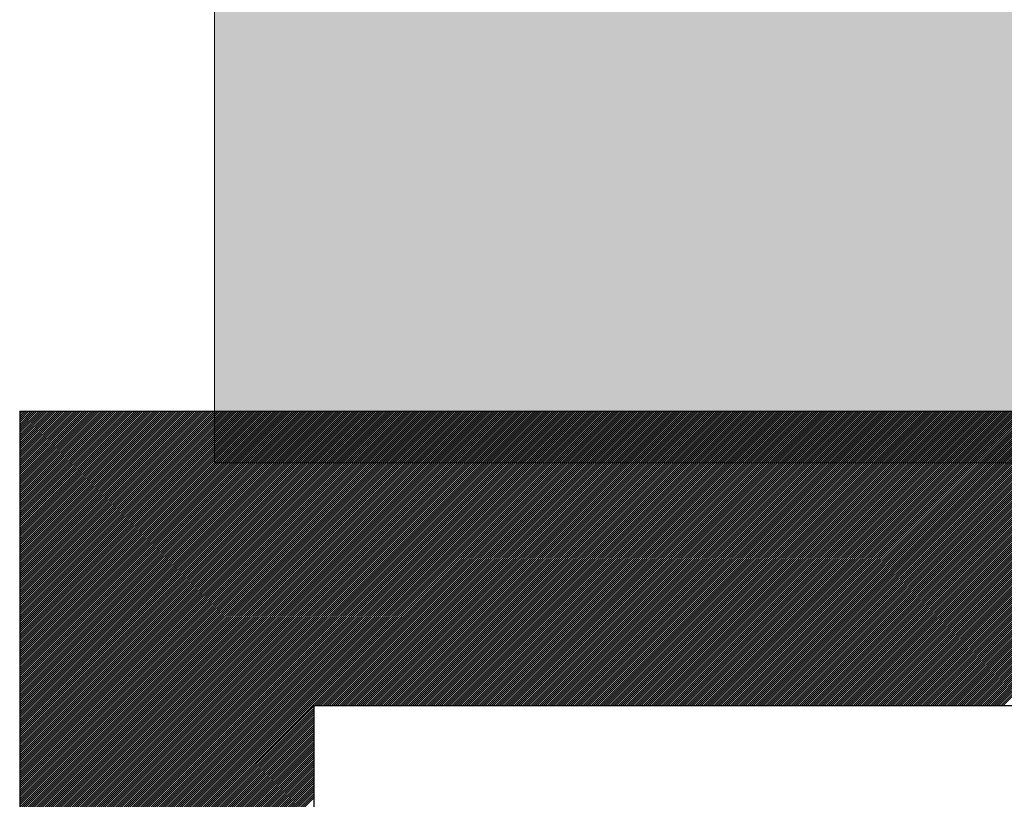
# Model space of a CAD drawing. Extents: x 3940905 to 4145695, y 925352 to 1109797.
# Tile 71 of 256: x 3948925 to 3949009, y 1098685 to 1098751. Entities that reach past the tile are written whole.
import ezdxf

# ---------------------------------------------------------------- set-up
doc = ezdxf.new("R2010")
doc.units = 0
doc.header["$LTSCALE"] = 750
doc.header["$MEASUREMENT"] = 0
doc.layers.get('0').update_dxf_attribs({"linetype": 'CONTINUOUS', "lineweight": 0})
doc.layers.add('CKD Equipments', color=252, linetype='CONTINUOUS', lineweight=0)
doc.layers.add('COLUMN', color=1, linetype='CONTINUOUS', lineweight=9)

# ---------------------------------------------------------------- blocks, each defined once
blk = doc.blocks.new('COLUMN')
at = {"layer": 'COLUMN'}
h = blk.add_hatch(color=1, dxfattribs=at)
h.dxf.hatch_style = 1
h.paths.add_polyline_path([(2683498.959, 965771.063), (2684447.959, 965771.063), (2684447.959, 965331.063), (2683498.959, 965331.063)])
h.paths.add_polyline_path([(2684237.959, 970191.063), (2683498.959, 970191.063), (2683498.959, 969191.063), (2684237.959, 969191.063)])
h.paths.add_polyline_path([(2687442.959, 969266.063), (2687037.959, 969266.063), (2687037.959, 970031.063), (2687442.959, 970031.063)])
h.paths.add_polyline_path([(2687107.959, 972041.447), (2687643.959, 972041.447), (2687643.959, 971756.063), (2687107.959, 971756.063)])
h.paths.add_polyline_path([(2683498.959, 973491.063), (2684407.959, 973491.063), (2684407.959, 973041.063), (2683498.959, 973041.063)])
h.paths.add_polyline_path([(2683648.959, 975761.063), (2683977.959, 975761.063), (2683977.959, 975211.063), (2683648.959, 975211.063)])
h.paths.add_polyline_path([(2686977.959, 975811.063), (2687727.959, 975811.063), (2687727.959, 975476.063), (2686977.959, 975476.063)])
h.paths.add_polyline_path([(2689868.959, 975851.063), (2689027.959, 975851.063), (2689027.959, 975556.063), (2689868.959, 975556.063)])
h.paths.add_polyline_path([(2686977.959, 973346.063), (2687643.959, 973346.063), (2687643.959, 973116.063), (2686977.959, 973116.063)])
h.paths.add_polyline_path([(2683823.959, 977646.063), (2684028.959, 977646.063), (2684028.959, 977211.063), (2683823.959, 977211.063)])
h.paths.add_polyline_path([(2683823.959, 979911.063), (2684103.959, 979911.063), (2684103.959, 980241.063), (2683823.959, 980241.063)])
h.paths.add_polyline_path([(2687803.959, 979891.063), (2688003.959, 979891.063), (2688003.959, 980241.063), (2687803.959, 980241.063)])
h.paths.add_polyline_path([(2691583.959, 979836.063), (2692013.959, 979836.063), (2692013.959, 980241.063), (2691583.959, 980241.063)])
h.paths.add_polyline_path([(2691695.959, 977346.063), (2692013.959, 977346.063), (2692013.959, 976786.063), (2691695.959, 976786.063)])
h.paths.add_polyline_path([(2687442.959, 965841.063), (2686812.959, 965841.063), (2686812.959, 965401.063), (2687442.959, 965401.063)])
h.paths.add_polyline_path([(2687467.959, 963421.063), (2686702.959, 963421.063), (2686702.959, 962976.063), (2687467.959, 962976.063)])
h.paths.add_polyline_path([(2684167.959, 963191.063), (2683398.959, 963191.063), (2683398.959, 962446.063), (2684167.959, 962446.063)])
h.paths.add_polyline_path([(2684447.959, 958916.063), (2683398.959, 958916.063), (2683398.959, 959356.063), (2684447.959, 959356.063)])
h.paths.add_polyline_path([(2684447.959, 957356.063), (2683413.959, 957356.063), (2683413.959, 956916.063), (2684447.959, 956916.063)])
h.paths.add_polyline_path([(2687457.959, 957436.063), (2686707.959, 957436.063), (2686707.959, 956996.063), (2687457.959, 956996.063)])
h.paths.add_polyline_path([(2687452.959, 959516.063), (2686692.959, 959516.063), (2686692.959, 959086.063), (2687452.959, 959086.063)])
h.paths.add_polyline_path([(2683413.959, 953326.063), (2684312.959, 953326.063), (2684312.959, 953776.063), (2683413.959, 953776.063)])
h.paths.add_polyline_path([(2683293.959, 952396.063), (2683767.959, 952396.063), (2683767.959, 951976.063), (2683293.959, 951976.063)])
h.paths.add_polyline_path([(2682463.959, 977841.063), (2681833.959, 977841.063), (2681833.959, 977051.063), (2682463.959, 977051.063)])
at = {"color": 2}
blk.add_lwpolyline([(2682463.959, 977841.063), (2681833.959, 977841.063), (2681833.959, 977051.063), (2682463.959, 977051.063)], close=True, dxfattribs=at)
at = {"layer": 'COLUMN', "color": 1}
blk.add_lwpolyline([(2682463.959, 977841.063), (2681833.959, 977841.063), (2681833.959, 977051.063), (2682463.959, 977051.063)], close=True, dxfattribs=at)

msp = doc.modelspace()

# ---------------------------------------------------------------- linework, layer by layer
at = {"layer": 'CKD Equipments', "lineweight": -2, "ltscale": 0.2}
for p, q in [((3949590.389, 1098717.458), (3948925.389, 1098717.458)), ((3948925.389, 1098717.458), (3948925.389, 1098232.458)), ((3949590.389, 1098717.458), (3948925.389, 1098717.458)), ((3948925.389, 1098717.458), (3948925.389, 1098232.458)), ((3949565.389, 1098692.458), (3948950.389, 1098692.458)), ((3948950.389, 1098692.458), (3948950.389, 1098343.587))]:
    msp.add_line(p, q, dxfattribs=at)
at = {"layer": 'CKD Equipments', "color": 43, "linetype": 'Continuous', "lineweight": -2, "ltscale": 0.2}
for p, q in [((3948925.389, 1098717.436), (3948925.411, 1098717.458)), ((3948925.389, 1098717.26), (3948925.588, 1098717.458)), ((3948925.389, 1098717.083), (3948925.765, 1098717.458)), ((3948925.389, 1098716.906), (3948925.941, 1098717.458)), ((3948925.389, 1098716.729), (3948926.118, 1098717.458)), ((3948925.389, 1098716.553), (3948926.295, 1098717.458)), ((3948925.389, 1098716.376), (3948926.472, 1098717.458)), ((3948925.389, 1098716.199), (3948926.649, 1098717.458)), ((3948925.389, 1098716.022), (3948926.825, 1098717.458)), ((3948925.389, 1098715.845), (3948927.002, 1098717.458)), ((3948925.389, 1098715.669), (3948927.179, 1098717.458)), ((3948925.389, 1098715.492), (3948927.356, 1098717.458)), ((3948925.389, 1098715.315), (3948927.532, 1098717.458)), ((3948925.389, 1098715.138), (3948927.709, 1098717.458)), ((3948925.389, 1098714.962), (3948927.886, 1098717.458)), ((3948925.389, 1098714.785), (3948928.063, 1098717.458)), ((3948925.389, 1098714.608), (3948928.24, 1098717.458)), ((3948925.389, 1098714.431), (3948928.416, 1098717.458)), ((3948925.389, 1098714.254), (3948928.593, 1098717.458)), ((3948925.389, 1098714.078), (3948928.77, 1098717.458)), ((3948925.389, 1098713.901), (3948928.947, 1098717.458)), ((3948925.389, 1098713.724), (3948929.123, 1098717.458)), ((3948925.389, 1098713.547), (3948929.3, 1098717.458)), ((3948925.389, 1098713.371), (3948929.477, 1098717.458)), ((3948925.389, 1098713.194), (3948929.654, 1098717.458)), ((3948925.389, 1098713.017), (3948929.831, 1098717.458)), ((3948925.389, 1098712.84), (3948930.007, 1098717.458)), ((3948925.389, 1098712.664), (3948930.184, 1098717.458)), ((3948925.389, 1098712.487), (3948930.361, 1098717.458)), ((3948925.389, 1098712.31), (3948930.538, 1098717.458)), ((3948925.389, 1098712.133), (3948930.714, 1098717.458)), ((3948925.389, 1098711.956), (3948930.891, 1098717.458)), ((3948925.389, 1098711.78), (3948931.068, 1098717.458)), ((3948925.389, 1098711.603), (3948931.245, 1098717.458)), ((3948925.389, 1098711.426), (3948931.422, 1098717.458)), ((3948925.389, 1098711.249), (3948931.598, 1098717.458)), ((3948925.389, 1098711.073), (3948931.775, 1098717.458)), ((3948925.389, 1098710.896), (3948931.952, 1098717.458)), ((3948925.389, 1098710.719), (3948932.129, 1098717.458)), ((3948925.389, 1098710.542), (3948932.305, 1098717.458)), ((3948925.389, 1098710.365), (3948932.482, 1098717.458)), ((3948925.389, 1098710.189), (3948932.659, 1098717.458)), ((3948925.389, 1098710.012), (3948932.836, 1098717.458)), ((3948925.389, 1098709.835), (3948933.012, 1098717.458)), ((3948925.389, 1098709.658), (3948933.189, 1098717.458)), ((3948925.389, 1098709.482), (3948933.366, 1098717.458)), ((3948925.389, 1098709.305), (3948933.543, 1098717.458)), ((3948925.389, 1098709.128), (3948933.72, 1098717.458)), ((3948925.389, 1098708.951), (3948933.896, 1098717.458)), ((3948925.389, 1098708.774), (3948934.073, 1098717.458)), ((3948925.389, 1098708.598), (3948934.25, 1098717.458)), ((3948925.389, 1098708.421), (3948934.427, 1098717.458)), ((3948925.389, 1098708.244), (3948934.603, 1098717.458)), ((3948925.389, 1098708.067), (3948934.78, 1098717.458)), ((3948925.389, 1098707.891), (3948934.957, 1098717.458)), ((3948925.389, 1098707.714), (3948935.134, 1098717.458)), ((3948925.389, 1098707.537), (3948935.311, 1098717.458)), ((3948925.389, 1098707.36), (3948935.487, 1098717.458)), ((3948925.389, 1098707.183), (3948935.664, 1098717.458)), ((3948925.389, 1098707.007), (3948935.841, 1098717.458)), ((3948925.389, 1098706.83), (3948936.018, 1098717.458)), ((3948925.389, 1098706.653), (3948936.194, 1098717.458)), ((3948925.389, 1098706.476), (3948936.371, 1098717.458)), ((3948925.389, 1098706.3), (3948936.548, 1098717.458)), ((3948925.389, 1098706.123), (3948936.725, 1098717.458)), ((3948925.389, 1098705.946), (3948936.902, 1098717.458)), ((3948925.389, 1098705.769), (3948937.078, 1098717.458)), ((3948925.389, 1098705.592), (3948937.255, 1098717.458)), ((3948925.389, 1098705.416), (3948937.432, 1098717.458)), ((3948925.389, 1098705.239), (3948937.609, 1098717.458)), ((3948925.389, 1098705.062), (3948937.785, 1098717.458)), ((3948925.389, 1098704.885), (3948937.962, 1098717.458)), ((3948925.389, 1098704.709), (3948938.139, 1098717.458)), ((3948925.389, 1098704.532), (3948938.316, 1098717.458)), ((3948925.389, 1098704.355), (3948938.493, 1098717.458)), ((3948925.389, 1098704.178), (3948938.669, 1098717.458)), ((3948925.389, 1098704.001), (3948938.846, 1098717.458)), ((3948925.389, 1098703.825), (3948939.023, 1098717.458)), ((3948925.389, 1098703.648), (3948939.2, 1098717.458)), ((3948925.389, 1098703.471), (3948939.376, 1098717.458)), ((3948925.389, 1098703.294), (3948939.553, 1098717.458)), ((3948925.389, 1098703.118), (3948939.73, 1098717.458)), ((3948925.389, 1098702.941), (3948939.907, 1098717.458)), ((3948925.389, 1098702.764), (3948940.084, 1098717.458)), ((3948925.389, 1098702.587), (3948940.26, 1098717.458)), ((3948925.389, 1098702.41), (3948940.437, 1098717.458)), ((3948925.389, 1098702.234), (3948940.614, 1098717.458)), ((3948925.389, 1098702.057), (3948940.791, 1098717.458)), ((3948925.389, 1098701.88), (3948940.967, 1098717.458)), ((3948925.389, 1098701.703), (3948941.144, 1098717.458)), ((3948925.389, 1098701.527), (3948941.321, 1098717.458)), ((3948925.389, 1098701.35), (3948941.498, 1098717.458)), ((3948925.389, 1098701.173), (3948941.675, 1098717.458)), ((3948925.389, 1098700.996), (3948941.851, 1098717.458)), ((3948925.389, 1098700.819), (3948942.028, 1098717.458)), ((3948925.389, 1098700.643), (3948942.205, 1098717.458)), ((3948925.389, 1098700.466), (3948942.382, 1098717.458)), ((3948925.389, 1098700.289), (3948942.558, 1098717.458)), ((3948925.389, 1098700.112), (3948942.735, 1098717.458)), ((3948925.389, 1098699.936), (3948942.912, 1098717.458)), ((3948925.389, 1098699.759), (3948943.089, 1098717.458)), ((3948925.389, 1098699.582), (3948943.266, 1098717.458)), ((3948925.389, 1098699.405), (3948943.442, 1098717.458)), ((3948925.389, 1098699.228), (3948943.619, 1098717.458)), ((3948925.389, 1098699.052), (3948943.796, 1098717.458)), ((3948925.389, 1098698.875), (3948943.973, 1098717.458)), ((3948925.389, 1098698.698), (3948944.149, 1098717.458)), ((3948925.389, 1098698.521), (3948944.326, 1098717.458)), ((3948925.389, 1098698.345), (3948944.503, 1098717.458)), ((3948925.389, 1098698.168), (3948944.68, 1098717.458)), ((3948925.389, 1098697.991), (3948944.857, 1098717.458)), ((3948925.389, 1098697.814), (3948945.033, 1098717.458)), ((3948925.389, 1098697.637), (3948945.21, 1098717.458)), ((3948925.389, 1098697.461), (3948945.387, 1098717.458)), ((3948925.389, 1098697.284), (3948945.564, 1098717.458)), ((3948925.389, 1098697.107), (3948945.74, 1098717.458)), ((3948925.389, 1098696.93), (3948945.917, 1098717.458)), ((3948925.389, 1098696.754), (3948946.094, 1098717.458)), ((3948925.389, 1098696.577), (3948946.271, 1098717.458)), ((3948925.389, 1098696.4), (3948946.448, 1098717.458)), ((3948925.389, 1098696.223), (3948946.624, 1098717.458)), ((3948925.389, 1098696.046), (3948946.801, 1098717.458)), ((3948925.389, 1098695.87), (3948946.978, 1098717.458)), ((3948925.389, 1098695.693), (3948947.155, 1098717.458)), ((3948925.389, 1098695.516), (3948947.331, 1098717.458)), ((3948925.389, 1098695.339), (3948947.508, 1098717.458)), ((3948925.389, 1098695.163), (3948947.685, 1098717.458)), ((3948925.389, 1098694.986), (3948947.862, 1098717.458)), ((3948925.389, 1098694.809), (3948948.039, 1098717.458)), ((3948925.389, 1098694.632), (3948948.215, 1098717.458)), ((3948925.389, 1098694.456), (3948948.392, 1098717.458)), ((3948925.389, 1098694.279), (3948948.569, 1098717.458)), ((3948925.389, 1098694.102), (3948948.746, 1098717.458)), ((3948925.389, 1098693.925), (3948948.922, 1098717.458)), ((3948925.389, 1098693.748), (3948949.099, 1098717.458)), ((3948925.389, 1098693.572), (3948949.276, 1098717.458)), ((3948925.389, 1098693.395), (3948949.453, 1098717.458)), ((3948925.389, 1098693.218), (3948949.63, 1098717.458)), ((3948925.389, 1098693.041), (3948949.806, 1098717.458)), ((3948925.389, 1098692.865), (3948949.983, 1098717.458)), ((3948925.389, 1098692.688), (3948950.16, 1098717.458)), ((3948925.389, 1098692.511), (3948950.337, 1098717.458)), ((3948925.389, 1098692.334), (3948950.513, 1098717.458)), ((3948925.389, 1098692.157), (3948950.69, 1098717.458)), ((3948925.389, 1098691.981), (3948950.867, 1098717.458)), ((3948925.389, 1098691.804), (3948951.044, 1098717.458)), ((3948925.389, 1098691.627), (3948951.22, 1098717.458)), ((3948925.389, 1098691.45), (3948951.397, 1098717.458)), ((3948925.389, 1098691.274), (3948951.574, 1098717.458)), ((3948925.389, 1098691.097), (3948951.751, 1098717.458)), ((3948925.389, 1098690.92), (3948951.928, 1098717.458)), ((3948925.389, 1098690.743), (3948952.104, 1098717.458)), ((3948925.389, 1098690.566), (3948952.281, 1098717.458)), ((3948925.389, 1098690.39), (3948952.458, 1098717.458)), ((3948925.389, 1098690.213), (3948952.635, 1098717.458)), ((3948925.389, 1098690.036), (3948952.811, 1098717.458)), ((3948925.389, 1098689.859), (3948952.988, 1098717.458)), ((3948925.389, 1098689.683), (3948953.165, 1098717.458)), ((3948925.389, 1098689.506), (3948953.342, 1098717.458)), ((3948925.389, 1098689.329), (3948953.519, 1098717.458)), ((3948925.389, 1098689.152), (3948953.695, 1098717.458)), ((3948925.389, 1098688.975), (3948953.872, 1098717.458)), ((3948925.389, 1098688.799), (3948954.049, 1098717.458)), ((3948925.389, 1098688.622), (3948954.226, 1098717.458)), ((3948925.389, 1098688.445), (3948954.402, 1098717.458)), ((3948925.389, 1098688.268), (3948954.579, 1098717.458)), ((3948925.389, 1098688.092), (3948954.756, 1098717.458)), ((3948925.389, 1098687.915), (3948954.933, 1098717.458)), ((3948925.389, 1098687.738), (3948955.11, 1098717.458)), ((3948925.389, 1098687.561), (3948955.286, 1098717.458)), ((3948925.389, 1098687.384), (3948955.463, 1098717.458)), ((3948925.389, 1098687.208), (3948955.64, 1098717.458)), ((3948925.389, 1098687.031), (3948955.817, 1098717.458)), ((3948925.389, 1098686.854), (3948955.993, 1098717.458)), ((3948925.389, 1098686.677), (3948956.17, 1098717.458)), ((3948925.389, 1098686.501), (3948956.347, 1098717.458)), ((3948925.389, 1098686.324), (3948956.524, 1098717.458)), ((3948925.389, 1098686.147), (3948956.701, 1098717.458)), ((3948925.389, 1098685.97), (3948956.877, 1098717.458)), ((3948925.389, 1098685.793), (3948957.054, 1098717.458)), ((3948925.389, 1098685.617), (3948957.231, 1098717.458)), ((3948925.389, 1098685.44), (3948957.408, 1098717.458)), ((3948925.389, 1098685.263), (3948957.584, 1098717.458)), ((3948925.389, 1098685.086), (3948957.761, 1098717.458)), ((3948925.389, 1098684.91), (3948957.938, 1098717.458)), ((3948925.389, 1098684.733), (3948958.115, 1098717.458)), ((3948925.389, 1098684.556), (3948958.292, 1098717.458)), ((3948925.389, 1098684.379), (3948958.468, 1098717.458)), ((3948925.389, 1098684.202), (3948958.645, 1098717.458)), ((3948925.389, 1098684.026), (3948958.822, 1098717.458)), ((3948925.389, 1098683.849), (3948958.999, 1098717.458)), ((3948925.389, 1098683.672), (3948959.175, 1098717.458)), ((3948925.389, 1098683.495), (3948959.352, 1098717.458)), ((3948925.389, 1098683.319), (3948959.529, 1098717.458)), ((3948925.389, 1098683.142), (3948959.706, 1098717.458)), ((3948925.389, 1098682.965), (3948959.883, 1098717.458)), ((3948925.389, 1098682.788), (3948960.059, 1098717.458)), ((3948925.389, 1098682.611), (3948960.236, 1098717.458)), ((3948925.389, 1098682.435), (3948960.413, 1098717.458)), ((3948925.389, 1098682.258), (3948960.59, 1098717.458)), ((3948925.389, 1098682.081), (3948960.766, 1098717.458)), ((3948925.389, 1098681.904), (3948960.943, 1098717.458)), ((3948925.389, 1098681.728), (3948961.12, 1098717.458)), ((3948925.389, 1098681.551), (3948961.297, 1098717.458)), ((3948925.389, 1098681.374), (3948961.474, 1098717.458)), ((3948925.389, 1098681.197), (3948961.65, 1098717.458)), ((3948925.389, 1098681.02), (3948961.827, 1098717.458)), ((3948925.389, 1098680.844), (3948962.004, 1098717.458)), ((3948925.389, 1098680.667), (3948962.181, 1098717.458)), ((3948925.389, 1098680.49), (3948962.357, 1098717.458)), ((3948925.389, 1098680.313), (3948962.534, 1098717.458)), ((3948925.389, 1098680.137), (3948962.711, 1098717.458)), ((3948925.389, 1098679.96), (3948962.888, 1098717.458)), ((3948925.389, 1098679.783), (3948963.065, 1098717.458)), ((3948925.389, 1098679.606), (3948963.241, 1098717.458)), ((3948925.389, 1098679.429), (3948963.418, 1098717.458)), ((3948925.389, 1098679.253), (3948963.595, 1098717.458)), ((3948925.389, 1098679.076), (3948963.772, 1098717.458)), ((3948925.389, 1098678.899), (3948963.948, 1098717.458)), ((3948925.389, 1098678.722), (3948964.125, 1098717.458)), ((3948925.389, 1098678.546), (3948964.302, 1098717.458)), ((3948925.389, 1098678.369), (3948964.479, 1098717.458)), ((3948925.389, 1098678.192), (3948964.656, 1098717.458)), ((3948925.389, 1098678.015), (3948964.832, 1098717.458)), ((3948925.389, 1098677.838), (3948965.009, 1098717.458)), ((3948925.389, 1098677.662), (3948965.186, 1098717.458)), ((3948925.389, 1098677.485), (3948965.363, 1098717.458)), ((3948925.389, 1098677.308), (3948965.539, 1098717.458)), ((3948925.389, 1098677.131), (3948965.716, 1098717.458)), ((3948925.389, 1098676.955), (3948965.893, 1098717.458)), ((3948925.389, 1098676.778), (3948966.07, 1098717.458)), ((3948925.389, 1098676.601), (3948966.247, 1098717.458)), ((3948925.389, 1098676.424), (3948966.423, 1098717.458)), ((3948925.389, 1098676.248), (3948966.6, 1098717.458)), ((3948925.389, 1098676.071), (3948966.777, 1098717.458)), ((3948925.389, 1098675.894), (3948966.954, 1098717.458)), ((3948925.389, 1098675.717), (3948967.13, 1098717.458)), ((3948925.389, 1098675.54), (3948967.307, 1098717.458)), ((3948925.389, 1098675.364), (3948967.484, 1098717.458)), ((3948925.389, 1098675.187), (3948967.661, 1098717.458)), ((3948925.389, 1098675.01), (3948967.838, 1098717.458)), ((3948925.389, 1098674.833), (3948968.014, 1098717.458)), ((3948925.389, 1098674.657), (3948968.191, 1098717.458)), ((3948925.389, 1098674.48), (3948968.368, 1098717.458)), ((3948925.389, 1098674.303), (3948968.545, 1098717.458)), ((3948925.389, 1098674.126), (3948968.721, 1098717.458)), ((3948925.389, 1098673.949), (3948968.898, 1098717.458)), ((3948925.389, 1098673.773), (3948969.075, 1098717.458)), ((3948925.389, 1098673.596), (3948969.252, 1098717.458)), ((3948925.389, 1098673.419), (3948969.428, 1098717.458)), ((3948925.389, 1098673.242), (3948969.605, 1098717.458)), ((3948925.389, 1098673.066), (3948969.782, 1098717.458)), ((3948925.389, 1098672.889), (3948969.959, 1098717.458)), ((3948925.389, 1098672.712), (3948970.136, 1098717.458)), ((3948925.389, 1098672.535), (3948970.312, 1098717.458)), ((3948925.389, 1098672.358), (3948970.489, 1098717.458)), ((3948925.389, 1098672.182), (3948970.666, 1098717.458)), ((3948925.389, 1098672.005), (3948970.843, 1098717.458)), ((3948925.389, 1098671.828), (3948971.019, 1098717.458)), ((3948925.389, 1098671.651), (3948971.196, 1098717.458)), ((3948925.389, 1098671.475), (3948971.373, 1098717.458)), ((3948925.389, 1098671.298), (3948971.55, 1098717.458)), ((3948925.389, 1098671.121), (3948971.727, 1098717.458)), ((3948925.389, 1098670.944), (3948971.903, 1098717.458)), ((3948925.389, 1098670.767), (3948972.08, 1098717.458)), ((3948925.389, 1098670.591), (3948972.257, 1098717.458)), ((3948925.389, 1098670.414), (3948972.434, 1098717.458)), ((3948925.389, 1098670.237), (3948972.61, 1098717.458)), ((3948925.389, 1098670.06), (3948972.787, 1098717.458)), ((3948925.389, 1098669.884), (3948972.964, 1098717.458)), ((3948925.389, 1098669.707), (3948973.141, 1098717.458)), ((3948925.389, 1098669.53), (3948973.318, 1098717.458)), ((3948925.389, 1098669.353), (3948973.494, 1098717.458)), ((3948925.389, 1098669.176), (3948973.671, 1098717.458)), ((3948925.389, 1098669), (3948973.848, 1098717.458)), ((3948925.389, 1098668.823), (3948974.025, 1098717.458)), ((3948925.389, 1098668.646), (3948974.201, 1098717.458)), ((3948925.389, 1098668.469), (3948974.378, 1098717.458)), ((3948925.389, 1098668.293), (3948974.555, 1098717.458)), ((3948925.389, 1098668.116), (3948974.732, 1098717.458)), ((3948925.389, 1098667.939), (3948974.909, 1098717.458)), ((3948925.389, 1098667.762), (3948975.085, 1098717.458)), ((3948925.389, 1098667.585), (3948975.262, 1098717.458)), ((3948950.439, 1098692.458), (3948975.439, 1098717.458)), ((3948950.616, 1098692.458), (3948975.616, 1098717.458)), ((3948950.792, 1098692.458), (3948975.792, 1098717.458)), ((3948950.969, 1098692.458), (3948975.969, 1098717.458)), ((3948951.146, 1098692.458), (3948976.146, 1098717.458)), ((3948951.323, 1098692.458), (3948976.323, 1098717.458)), ((3948951.5, 1098692.458), (3948976.5, 1098717.458)), ((3948951.676, 1098692.458), (3948976.676, 1098717.458)), ((3948951.853, 1098692.458), (3948976.853, 1098717.458)), ((3948952.03, 1098692.458), (3948977.03, 1098717.458)), ((3948952.207, 1098692.458), (3948977.207, 1098717.458)), ((3948952.383, 1098692.458), (3948977.383, 1098717.458)), ((3948952.56, 1098692.458), (3948977.56, 1098717.458)), ((3948952.737, 1098692.458), (3948977.737, 1098717.458)), ((3948952.914, 1098692.458), (3948977.914, 1098717.458)), ((3948953.091, 1098692.458), (3948978.091, 1098717.458)), ((3948953.267, 1098692.458), (3948978.267, 1098717.458)), ((3948953.444, 1098692.458), (3948978.444, 1098717.458)), ((3948953.621, 1098692.458), (3948978.621, 1098717.458)), ((3948953.798, 1098692.458), (3948978.798, 1098717.458)), ((3948953.974, 1098692.458), (3948978.974, 1098717.458)), ((3948954.151, 1098692.458), (3948979.151, 1098717.458)), ((3948954.328, 1098692.458), (3948979.328, 1098717.458)), ((3948954.505, 1098692.458), (3948979.505, 1098717.458)), ((3948954.682, 1098692.458), (3948979.682, 1098717.458)), ((3948954.858, 1098692.458), (3948979.858, 1098717.458)), ((3948955.035, 1098692.458), (3948980.035, 1098717.458)), ((3948955.212, 1098692.458), (3948980.212, 1098717.458)), ((3948955.389, 1098692.458), (3948980.389, 1098717.458)), ((3948955.565, 1098692.458), (3948980.565, 1098717.458)), ((3948955.742, 1098692.458), (3948980.742, 1098717.458)), ((3948955.919, 1098692.458), (3948980.919, 1098717.458)), ((3948956.096, 1098692.458), (3948981.096, 1098717.458)), ((3948956.273, 1098692.458), (3948981.273, 1098717.458)), ((3948956.449, 1098692.458), (3948981.449, 1098717.458)), ((3948956.626, 1098692.458), (3948981.626, 1098717.458)), ((3948956.803, 1098692.458), (3948981.803, 1098717.458)), ((3948956.98, 1098692.458), (3948981.98, 1098717.458)), ((3948957.156, 1098692.458), (3948982.156, 1098717.458)), ((3948957.333, 1098692.458), (3948982.333, 1098717.458)), ((3948957.51, 1098692.458), (3948982.51, 1098717.458)), ((3948957.687, 1098692.458), (3948982.687, 1098717.458)), ((3948957.864, 1098692.458), (3948982.864, 1098717.458)), ((3948958.04, 1098692.458), (3948983.04, 1098717.458)), ((3948958.217, 1098692.458), (3948983.217, 1098717.458)), ((3948958.394, 1098692.458), (3948983.394, 1098717.458)), ((3948958.571, 1098692.458), (3948983.571, 1098717.458)), ((3948958.747, 1098692.458), (3948983.747, 1098717.458)), ((3948958.924, 1098692.458), (3948983.924, 1098717.458)), ((3948959.101, 1098692.458), (3948984.101, 1098717.458)), ((3948959.278, 1098692.458), (3948984.278, 1098717.458)), ((3948959.455, 1098692.458), (3948984.455, 1098717.458)), ((3948959.631, 1098692.458), (3948984.631, 1098717.458)), ((3948959.808, 1098692.458), (3948984.808, 1098717.458)), ((3948959.985, 1098692.458), (3948984.985, 1098717.458)), ((3948960.162, 1098692.458), (3948985.162, 1098717.458)), ((3948960.338, 1098692.458), (3948985.338, 1098717.458)), ((3948960.515, 1098692.458), (3948985.515, 1098717.458)), ((3948960.692, 1098692.458), (3948985.692, 1098717.458)), ((3948960.869, 1098692.458), (3948985.869, 1098717.458)), ((3948961.046, 1098692.458), (3948986.046, 1098717.458)), ((3948961.222, 1098692.458), (3948986.222, 1098717.458)), ((3948961.399, 1098692.458), (3948986.399, 1098717.458)), ((3948961.576, 1098692.458), (3948986.576, 1098717.458)), ((3948961.753, 1098692.458), (3948986.753, 1098717.458)), ((3948961.929, 1098692.458), (3948986.929, 1098717.458)), ((3948962.106, 1098692.458), (3948987.106, 1098717.458)), ((3948962.283, 1098692.458), (3948987.283, 1098717.458)), ((3948962.46, 1098692.458), (3948987.46, 1098717.458)), ((3948962.636, 1098692.458), (3948987.636, 1098717.458)), ((3948962.813, 1098692.458), (3948987.813, 1098717.458)), ((3948962.99, 1098692.458), (3948987.99, 1098717.458)), ((3948963.167, 1098692.458), (3948988.167, 1098717.458)), ((3948963.344, 1098692.458), (3948988.344, 1098717.458)), ((3948963.52, 1098692.458), (3948988.52, 1098717.458)), ((3948963.697, 1098692.458), (3948988.697, 1098717.458)), ((3948963.874, 1098692.458), (3948988.874, 1098717.458)), ((3948964.051, 1098692.458), (3948989.051, 1098717.458)), ((3948964.227, 1098692.458), (3948989.227, 1098717.458)), ((3948964.404, 1098692.458), (3948989.404, 1098717.458)), ((3948964.581, 1098692.458), (3948989.581, 1098717.458)), ((3948964.758, 1098692.458), (3948989.758, 1098717.458)), ((3948964.935, 1098692.458), (3948989.935, 1098717.458)), ((3948965.111, 1098692.458), (3948990.111, 1098717.458)), ((3948965.288, 1098692.458), (3948990.288, 1098717.458)), ((3948965.465, 1098692.458), (3948990.465, 1098717.458)), ((3948965.642, 1098692.458), (3948990.642, 1098717.458)), ((3948965.818, 1098692.458), (3948990.818, 1098717.458)), ((3948965.995, 1098692.458), (3948990.995, 1098717.458)), ((3948966.172, 1098692.458), (3948991.172, 1098717.458)), ((3948966.349, 1098692.458), (3948991.349, 1098717.458)), ((3948966.526, 1098692.458), (3948991.526, 1098717.458)), ((3948966.702, 1098692.458), (3948991.702, 1098717.458)), ((3948966.879, 1098692.458), (3948991.879, 1098717.458)), ((3948967.056, 1098692.458), (3948992.056, 1098717.458)), ((3948967.233, 1098692.458), (3948992.233, 1098717.458)), ((3948967.409, 1098692.458), (3948992.409, 1098717.458)), ((3948967.586, 1098692.458), (3948992.586, 1098717.458)), ((3948967.763, 1098692.458), (3948992.763, 1098717.458)), ((3948967.94, 1098692.458), (3948992.94, 1098717.458)), ((3948968.117, 1098692.458), (3948993.117, 1098717.458)), ((3948968.293, 1098692.458), (3948993.293, 1098717.458)), ((3948968.47, 1098692.458), (3948993.47, 1098717.458)), ((3948968.647, 1098692.458), (3948993.647, 1098717.458)), ((3948968.824, 1098692.458), (3948993.824, 1098717.458)), ((3948969, 1098692.458), (3948994, 1098717.458)), ((3948969.177, 1098692.458), (3948994.177, 1098717.458)), ((3948969.354, 1098692.458), (3948994.354, 1098717.458)), ((3948969.531, 1098692.458), (3948994.531, 1098717.458)), ((3948969.708, 1098692.458), (3948994.708, 1098717.458)), ((3948969.884, 1098692.458), (3948994.884, 1098717.458)), ((3948970.061, 1098692.458), (3948995.061, 1098717.458)), ((3948970.238, 1098692.458), (3948995.238, 1098717.458)), ((3948970.415, 1098692.458), (3948995.415, 1098717.458)), ((3948970.591, 1098692.458), (3948995.591, 1098717.458)), ((3948970.768, 1098692.458), (3948995.768, 1098717.458)), ((3948970.945, 1098692.458), (3948995.945, 1098717.458)), ((3948971.122, 1098692.458), (3948996.122, 1098717.458)), ((3948971.299, 1098692.458), (3948996.299, 1098717.458)), ((3948971.475, 1098692.458), (3948996.475, 1098717.458)), ((3948971.652, 1098692.458), (3948996.652, 1098717.458)), ((3948971.829, 1098692.458), (3948996.829, 1098717.458)), ((3948972.006, 1098692.458), (3948997.006, 1098717.458)), ((3948972.182, 1098692.458), (3948997.182, 1098717.458)), ((3948972.359, 1098692.458), (3948997.359, 1098717.458)), ((3948972.536, 1098692.458), (3948997.536, 1098717.458)), ((3948972.713, 1098692.458), (3948997.713, 1098717.458)), ((3948972.89, 1098692.458), (3948997.89, 1098717.458)), ((3948973.066, 1098692.458), (3948998.066, 1098717.458)), ((3948973.243, 1098692.458), (3948998.243, 1098717.458)), ((3948973.42, 1098692.458), (3948998.42, 1098717.458)), ((3948973.597, 1098692.458), (3948998.597, 1098717.458)), ((3948973.773, 1098692.458), (3948998.773, 1098717.458)), ((3948973.95, 1098692.458), (3948998.95, 1098717.458)), ((3948974.127, 1098692.458), (3948999.127, 1098717.458)), ((3948974.304, 1098692.458), (3948999.304, 1098717.458)), ((3948974.481, 1098692.458), (3948999.481, 1098717.458)), ((3948974.657, 1098692.458), (3948999.657, 1098717.458)), ((3948974.834, 1098692.458), (3948999.834, 1098717.458)), ((3948975.011, 1098692.458), (3949000.011, 1098717.458)), ((3948975.188, 1098692.458), (3949000.188, 1098717.458)), ((3948975.364, 1098692.458), (3949000.364, 1098717.458)), ((3948975.541, 1098692.458), (3949000.541, 1098717.458)), ((3948975.718, 1098692.458), (3949000.718, 1098717.458)), ((3948975.895, 1098692.458), (3949000.895, 1098717.458)), ((3948976.072, 1098692.458), (3949001.072, 1098717.458)), ((3948976.248, 1098692.458), (3949001.248, 1098717.458)), ((3948976.425, 1098692.458), (3949001.425, 1098717.458)), ((3948976.602, 1098692.458), (3949001.602, 1098717.458)), ((3948976.779, 1098692.458), (3949001.779, 1098717.458)), ((3948976.955, 1098692.458), (3949001.955, 1098717.458)), ((3948977.132, 1098692.458), (3949002.132, 1098717.458)), ((3948977.309, 1098692.458), (3949002.309, 1098717.458)), ((3948977.486, 1098692.458), (3949002.486, 1098717.458)), ((3948977.663, 1098692.458), (3949002.663, 1098717.458)), ((3948977.839, 1098692.458), (3949002.839, 1098717.458)), ((3948978.016, 1098692.458), (3949003.016, 1098717.458)), ((3948978.193, 1098692.458), (3949003.193, 1098717.458)), ((3948978.37, 1098692.458), (3949003.37, 1098717.458)), ((3948978.546, 1098692.458), (3949003.546, 1098717.458)), ((3948978.723, 1098692.458), (3949003.723, 1098717.458)), ((3948978.9, 1098692.458), (3949003.9, 1098717.458)), ((3948979.077, 1098692.458), (3949004.077, 1098717.458)), ((3948979.254, 1098692.458), (3949004.254, 1098717.458)), ((3948979.43, 1098692.458), (3949004.43, 1098717.458)), ((3948979.607, 1098692.458), (3949004.607, 1098717.458)), ((3948979.784, 1098692.458), (3949004.784, 1098717.458)), ((3948979.961, 1098692.458), (3949004.961, 1098717.458)), ((3948980.137, 1098692.458), (3949005.137, 1098717.458)), ((3948980.314, 1098692.458), (3949005.314, 1098717.458)), ((3948980.491, 1098692.458), (3949005.491, 1098717.458)), ((3948980.668, 1098692.458), (3949005.668, 1098717.458)), ((3948980.844, 1098692.458), (3949005.844, 1098717.458)), ((3948981.021, 1098692.458), (3949006.021, 1098717.458)), ((3948981.198, 1098692.458), (3949006.198, 1098717.458)), ((3948981.375, 1098692.458), (3949006.375, 1098717.458)), ((3948981.552, 1098692.458), (3949006.552, 1098717.458)), ((3948981.728, 1098692.458), (3949006.728, 1098717.458)), ((3948981.905, 1098692.458), (3949006.905, 1098717.458)), ((3948982.082, 1098692.458), (3949007.082, 1098717.458)), ((3948982.259, 1098692.458), (3949007.259, 1098717.458)), ((3948982.435, 1098692.458), (3949007.435, 1098717.458)), ((3948982.612, 1098692.458), (3949007.612, 1098717.458)), ((3948982.789, 1098692.458), (3949007.789, 1098717.458)), ((3948982.966, 1098692.458), (3949007.966, 1098717.458)), ((3948983.143, 1098692.458), (3949008.143, 1098717.458)), ((3948983.319, 1098692.458), (3949008.319, 1098717.458)), ((3948983.496, 1098692.458), (3949008.496, 1098717.458)), ((3948983.673, 1098692.458), (3949008.673, 1098717.458)), ((3948983.85, 1098692.458), (3949008.85, 1098717.458)), ((3948984.026, 1098692.458), (3949009.026, 1098717.458)), ((3948984.203, 1098692.458), (3949009.203, 1098717.458)), ((3948984.38, 1098692.458), (3949009.38, 1098717.458)), ((3948984.557, 1098692.458), (3949009.557, 1098717.458)), ((3948984.734, 1098692.458), (3949009.734, 1098717.458)), ((3948984.91, 1098692.458), (3949009.91, 1098717.458)), ((3948985.087, 1098692.458), (3949010.087, 1098717.458)), ((3948985.264, 1098692.458), (3949010.264, 1098717.458)), ((3948985.441, 1098692.458), (3949010.441, 1098717.458)), ((3948985.617, 1098692.458), (3949010.617, 1098717.458)), ((3948985.794, 1098692.458), (3949010.794, 1098717.458)), ((3948985.971, 1098692.458), (3949010.971, 1098717.458)), ((3948986.148, 1098692.458), (3949011.148, 1098717.458)), ((3948986.325, 1098692.458), (3949011.325, 1098717.458)), ((3948986.501, 1098692.458), (3949011.501, 1098717.458)), ((3948986.678, 1098692.458), (3949011.678, 1098717.458)), ((3948986.855, 1098692.458), (3949011.855, 1098717.458)), ((3948987.032, 1098692.458), (3949012.032, 1098717.458)), ((3948987.208, 1098692.458), (3949012.208, 1098717.458)), ((3948987.385, 1098692.458), (3949012.385, 1098717.458)), ((3948987.562, 1098692.458), (3949012.562, 1098717.458)), ((3948987.739, 1098692.458), (3949012.739, 1098717.458)), ((3948987.916, 1098692.458), (3949012.916, 1098717.458)), ((3948988.092, 1098692.458), (3949013.092, 1098717.458)), ((3948988.269, 1098692.458), (3949013.269, 1098717.458)), ((3948988.446, 1098692.458), (3949013.446, 1098717.458)), ((3948988.623, 1098692.458), (3949013.623, 1098717.458)), ((3948988.799, 1098692.458), (3949013.799, 1098717.458)), ((3948988.976, 1098692.458), (3949013.976, 1098717.458)), ((3948989.153, 1098692.458), (3949014.153, 1098717.458)), ((3948989.33, 1098692.458), (3949014.33, 1098717.458)), ((3948989.507, 1098692.458), (3949014.507, 1098717.458)), ((3948989.683, 1098692.458), (3949014.683, 1098717.458)), ((3948989.86, 1098692.458), (3949014.86, 1098717.458)), ((3948990.037, 1098692.458), (3949015.037, 1098717.458)), ((3948990.214, 1098692.458), (3949015.214, 1098717.458)), ((3948990.39, 1098692.458), (3949015.39, 1098717.458)), ((3948990.567, 1098692.458), (3949015.567, 1098717.458)), ((3948990.744, 1098692.458), (3949015.744, 1098717.458)), ((3948990.921, 1098692.458), (3949015.921, 1098717.458)), ((3948991.098, 1098692.458), (3949016.098, 1098717.458)), ((3948991.274, 1098692.458), (3949016.274, 1098717.458)), ((3948991.451, 1098692.458), (3949016.451, 1098717.458)), ((3948991.628, 1098692.458), (3949016.628, 1098717.458)), ((3948991.805, 1098692.458), (3949016.805, 1098717.458)), ((3948991.981, 1098692.458), (3949016.981, 1098717.458)), ((3948992.158, 1098692.458), (3949017.158, 1098717.458)), ((3948992.335, 1098692.458), (3949017.335, 1098717.458)), ((3948992.512, 1098692.458), (3949017.512, 1098717.458)), ((3948992.689, 1098692.458), (3949017.689, 1098717.458)), ((3948992.865, 1098692.458), (3949017.865, 1098717.458)), ((3948993.042, 1098692.458), (3949018.042, 1098717.458)), ((3948993.219, 1098692.458), (3949018.219, 1098717.458)), ((3948993.396, 1098692.458), (3949018.396, 1098717.458)), ((3948993.572, 1098692.458), (3949018.572, 1098717.458)), ((3948993.749, 1098692.458), (3949018.749, 1098717.458)), ((3948993.926, 1098692.458), (3949018.926, 1098717.458)), ((3948994.103, 1098692.458), (3949019.103, 1098717.458)), ((3948994.28, 1098692.458), (3949019.28, 1098717.458)), ((3948994.456, 1098692.458), (3949019.456, 1098717.458)), ((3948994.633, 1098692.458), (3949019.633, 1098717.458)), ((3948994.81, 1098692.458), (3949019.81, 1098717.458)), ((3948994.987, 1098692.458), (3949019.987, 1098717.458)), ((3948995.163, 1098692.458), (3949020.163, 1098717.458)), ((3948995.34, 1098692.458), (3949020.34, 1098717.458)), ((3948995.517, 1098692.458), (3949020.517, 1098717.458)), ((3948995.694, 1098692.458), (3949020.694, 1098717.458)), ((3948995.871, 1098692.458), (3949020.871, 1098717.458)), ((3948996.047, 1098692.458), (3949021.047, 1098717.458)), ((3948996.224, 1098692.458), (3949021.224, 1098717.458)), ((3948996.401, 1098692.458), (3949021.401, 1098717.458)), ((3948996.578, 1098692.458), (3949021.578, 1098717.458)), ((3948996.754, 1098692.458), (3949021.754, 1098717.458)), ((3948996.931, 1098692.458), (3949021.931, 1098717.458)), ((3948997.108, 1098692.458), (3949022.108, 1098717.458)), ((3948997.285, 1098692.458), (3949022.285, 1098717.458)), ((3948997.462, 1098692.458), (3949022.462, 1098717.458)), ((3948997.638, 1098692.458), (3949022.638, 1098717.458)), ((3948997.815, 1098692.458), (3949022.815, 1098717.458)), ((3948997.992, 1098692.458), (3949022.992, 1098717.458)), ((3948998.169, 1098692.458), (3949023.169, 1098717.458)), ((3948998.345, 1098692.458), (3949023.345, 1098717.458)), ((3948998.522, 1098692.458), (3949023.522, 1098717.458)), ((3948998.699, 1098692.458), (3949023.699, 1098717.458)), ((3948998.876, 1098692.458), (3949023.876, 1098717.458)), ((3948999.052, 1098692.458), (3949024.052, 1098717.458)), ((3948999.229, 1098692.458), (3949024.229, 1098717.458)), ((3948999.406, 1098692.458), (3949024.406, 1098717.458)), ((3948999.583, 1098692.458), (3949024.583, 1098717.458)), ((3948999.76, 1098692.458), (3949024.76, 1098717.458)), ((3948999.936, 1098692.458), (3949024.936, 1098717.458)), ((3949000.113, 1098692.458), (3949025.113, 1098717.458)), ((3949000.29, 1098692.458), (3949025.29, 1098717.458)), ((3949000.467, 1098692.458), (3949025.467, 1098717.458)), ((3949000.643, 1098692.458), (3949025.643, 1098717.458)), ((3949000.82, 1098692.458), (3949025.82, 1098717.458)), ((3949000.997, 1098692.458), (3949025.997, 1098717.458)), ((3949001.174, 1098692.458), (3949026.174, 1098717.458)), ((3949001.351, 1098692.458), (3949026.351, 1098717.458)), ((3949001.527, 1098692.458), (3949026.527, 1098717.458)), ((3949001.704, 1098692.458), (3949026.704, 1098717.458)), ((3949001.881, 1098692.458), (3949026.881, 1098717.458)), ((3949002.058, 1098692.458), (3949027.058, 1098717.458)), ((3949002.234, 1098692.458), (3949027.234, 1098717.458)), ((3949002.411, 1098692.458), (3949027.411, 1098717.458)), ((3949002.588, 1098692.458), (3949027.588, 1098717.458)), ((3949002.765, 1098692.458), (3949027.765, 1098717.458)), ((3949002.942, 1098692.458), (3949027.942, 1098717.458)), ((3949003.118, 1098692.458), (3949028.118, 1098717.458)), ((3949003.295, 1098692.458), (3949028.295, 1098717.458)), ((3949003.472, 1098692.458), (3949028.472, 1098717.458)), ((3949003.649, 1098692.458), (3949028.649, 1098717.458)), ((3949003.825, 1098692.458), (3949028.825, 1098717.458)), ((3949004.002, 1098692.458), (3949029.002, 1098717.458)), ((3949004.179, 1098692.458), (3949029.179, 1098717.458)), ((3949004.356, 1098692.458), (3949029.356, 1098717.458)), ((3949004.533, 1098692.458), (3949029.533, 1098717.458)), ((3949004.709, 1098692.458), (3949029.709, 1098717.458)), ((3949004.886, 1098692.458), (3949029.886, 1098717.458)), ((3949005.063, 1098692.458), (3949030.063, 1098717.458)), ((3949005.24, 1098692.458), (3949030.24, 1098717.458)), ((3949005.416, 1098692.458), (3949030.416, 1098717.458)), ((3949005.593, 1098692.458), (3949030.593, 1098717.458)), ((3949005.77, 1098692.458), (3949030.77, 1098717.458)), ((3949005.947, 1098692.458), (3949030.947, 1098717.458)), ((3949006.124, 1098692.458), (3949031.124, 1098717.458)), ((3949006.3, 1098692.458), (3949031.3, 1098717.458)), ((3949006.477, 1098692.458), (3949031.477, 1098717.458)), ((3949006.654, 1098692.458), (3949031.654, 1098717.458)), ((3949006.831, 1098692.458), (3949031.831, 1098717.458)), ((3949007.007, 1098692.458), (3949032.007, 1098717.458)), ((3949007.184, 1098692.458), (3949032.184, 1098717.458)), ((3949007.361, 1098692.458), (3949032.361, 1098717.458)), ((3949007.538, 1098692.458), (3949032.538, 1098717.458)), ((3949007.715, 1098692.458), (3949032.715, 1098717.458)), ((3949007.891, 1098692.458), (3949032.891, 1098717.458)), ((3949008.068, 1098692.458), (3949033.068, 1098717.458)), ((3949008.245, 1098692.458), (3949033.245, 1098717.458)), ((3949008.422, 1098692.458), (3949033.422, 1098717.458)), ((3949008.598, 1098692.458), (3949033.598, 1098717.458)), ((3949008.775, 1098692.458), (3949033.775, 1098717.458)), ((3949008.952, 1098692.458), (3949033.952, 1098717.458)), ((3948925.389, 1098667.409), (3948950.389, 1098692.409)), ((3948925.389, 1098667.232), (3948950.389, 1098692.232)), ((3948925.389, 1098667.055), (3948950.389, 1098692.055)), ((3948925.389, 1098666.878), (3948950.389, 1098691.878)), ((3948925.389, 1098666.702), (3948950.389, 1098691.702)), ((3948925.389, 1098666.525), (3948950.389, 1098691.525)), ((3948925.389, 1098666.348), (3948950.389, 1098691.348)), ((3948925.389, 1098666.171), (3948950.389, 1098691.171)), ((3948925.389, 1098665.994), (3948950.389, 1098690.994)), ((3948925.389, 1098665.818), (3948950.389, 1098690.818)), ((3948925.389, 1098665.641), (3948950.389, 1098690.641)), ((3948925.389, 1098665.464), (3948950.389, 1098690.464)), ((3948925.389, 1098665.287), (3948950.389, 1098690.287)), ((3948925.389, 1098665.111), (3948950.389, 1098690.111)), ((3948925.389, 1098664.934), (3948950.389, 1098689.934)), ((3948925.389, 1098664.757), (3948950.389, 1098689.757)), ((3948925.389, 1098664.58), (3948950.389, 1098689.58)), ((3948925.389, 1098664.403), (3948950.389, 1098689.403)), ((3948925.389, 1098664.227), (3948950.389, 1098689.227)), ((3948925.389, 1098664.05), (3948950.389, 1098689.05)), ((3948925.389, 1098663.873), (3948950.389, 1098688.873)), ((3948925.389, 1098663.696), (3948950.389, 1098688.696)), ((3948925.389, 1098663.52), (3948950.389, 1098688.52)), ((3948925.389, 1098663.343), (3948950.389, 1098688.343)), ((3948925.389, 1098663.166), (3948950.389, 1098688.166)), ((3948925.389, 1098662.989), (3948950.389, 1098687.989)), ((3948925.389, 1098662.812), (3948950.389, 1098687.812)), ((3948925.389, 1098662.636), (3948950.389, 1098687.636)), ((3948925.389, 1098662.459), (3948950.389, 1098687.459)), ((3948925.389, 1098662.282), (3948950.389, 1098687.282)), ((3948925.389, 1098662.105), (3948950.389, 1098687.105)), ((3948925.389, 1098661.929), (3948950.389, 1098686.929)), ((3948925.389, 1098661.752), (3948950.389, 1098686.752)), ((3948925.389, 1098661.575), (3948950.389, 1098686.575)), ((3948925.389, 1098661.398), (3948950.389, 1098686.398)), ((3948925.389, 1098661.221), (3948950.389, 1098686.221)), ((3948925.389, 1098661.045), (3948950.389, 1098686.045)), ((3948925.389, 1098660.868), (3948950.389, 1098685.868)), ((3948925.389, 1098660.691), (3948950.389, 1098685.691)), ((3948925.389, 1098660.514), (3948950.389, 1098685.514)), ((3948925.389, 1098660.338), (3948950.389, 1098685.338)), ((3948925.389, 1098660.161), (3948950.389, 1098685.161)), ((3948925.389, 1098659.984), (3948950.389, 1098684.984)), ((3948925.389, 1098659.807), (3948950.389, 1098684.807)), ((3948925.389, 1098659.63), (3948950.389, 1098684.63))]:
    msp.add_line(p, q, dxfattribs=at)

# ---------------------------------------------------------------- block references
at = {"layer": 'COLUMN'}
msp.add_blockref('COLUMN', (1267108.001, 121662.03), dxfattribs=at)

doc.saveas('drawing.dxf')
